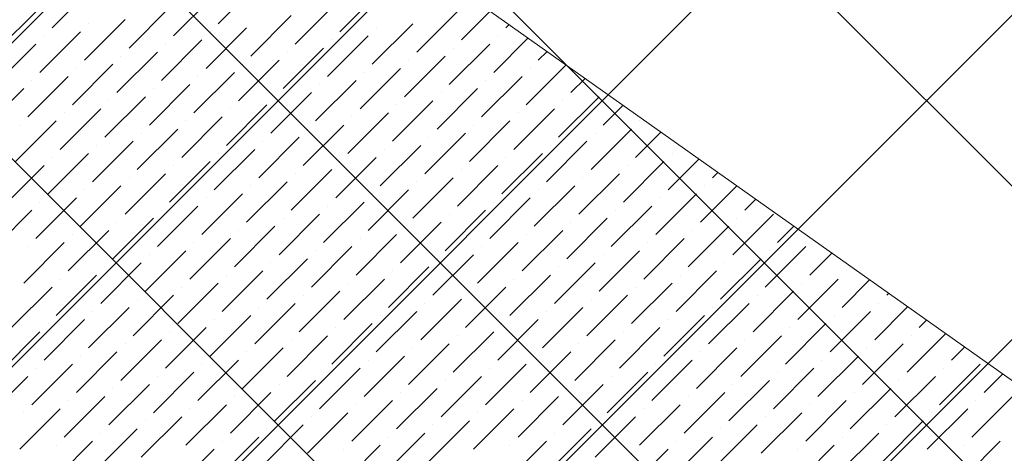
# Model space of a CAD drawing. Header units: millimetres. Extents: x -150 to 17700, y -13097 to 13830.
# Tile 30 of 67: x 4668 to 5742, y 10576 to 11049. Entities that reach past the tile are written whole.
import ezdxf

# ---------------------------------------------------------------- set-up
doc = ezdxf.new("R2010")
doc.units = ezdxf.units.MM
doc.header["$MEASUREMENT"] = 0
doc.layers.get('0').update_dxf_attribs({"lineweight": 5})
doc.layers.add('RCP XREF$0$A-CEILING-01', color=9, linetype='Continuous', lineweight=0, true_color=0x808080)
doc.layers.add('RCP XREF$0$A-CELING ELEMENT', color=9, linetype='Continuous', lineweight=0, true_color=0x808080)

# ---------------------------------------------------------------- blocks, each defined once
blk = doc.blocks.new('RCP XREF')
at = {"layer": 'RCP XREF$0$A-CEILING-01', "color": 8, "linetype": 'Continuous', "lineweight": 0, "true_color": 0x808080}
for p, q in [((200, 6564), (7016, 13380)), ((200, 6210.4), (7369.6, 13380)), ((200, 5856.9), (7723.1, 13380)), ((200, 5149.7), (8430.3, 13380)), ((11129.5, 4426.8), (2176.3, 13380)), ((10834.4, 5075.5), (2529.9, 13380)), ((11011.1, 5252.3), (2883.5, 13380)), ((11187.9, 5429.1), (3237, 13380)), ((200, 5503.3), (5890.1, 11193.4))]:
    blk.add_line(p, q, dxfattribs=at)
at = {"layer": 'RCP XREF$0$A-CELING ELEMENT', "color": 8, "lineweight": 0, "true_color": 0x808080}
blk.add_line((4048, 11860.3), (9301.5, 8139.7), dxfattribs=at)
at = {"layer": 'RCP XREF$0$A-CELING ELEMENT', "color": 8, "linetype": 'Continuous', "lineweight": 0, "true_color": 0x808080, "transparency": 33554687}
for p, q in [((4703.2, 11039.7), (4747.4, 11083.9)), ((4884.4, 11044.1), (4928.6, 11088.3)), ((4835.8, 11030.9), (4880, 11075.1)), ((5017, 11035.3), (5061.2, 11079.5)), ((4654.6, 11026.5), (4698.8, 11070.6)), ((4787.2, 11017.6), (4831.4, 11061.8)), ((4968.4, 11022), (5012.6, 11066.2)), ((4919.8, 11008.8), (4964, 11053)), ((5101, 11013.2), (5145.2, 11057.4)), ((5149.6, 11026.5), (5181, 11057.9)), ((4738.6, 11004.4), (4782.8, 11048.6)), ((4743, 11044.1), (4743, 11044.1)), ((5052.4, 10999.9), (5096.5, 11044.1)), ((5198.2, 11039.7), (5201.7, 11043.2)), ((4690, 10991.1), (4734.2, 11035.3)), ((4694.4, 11030.9), (4694.4, 11030.9)), ((4871.2, 10995.5), (4915.4, 11039.7)), ((4875.6, 11035.3), (4875.6, 11035.3)), ((5003.7, 10986.7), (5047.9, 11030.9)), ((5056.8, 11039.7), (5056.8, 11039.7)), ((5189.4, 11030.9), (5189.4, 11030.9)), ((4641.3, 10977.8), (4685.5, 11022)), ((4822.5, 10982.3), (4866.7, 11026.5)), ((4827, 11022), (4827, 11022)), ((5008.2, 11026.5), (5008.2, 11026.5)), ((5136.3, 10977.8), (5180.5, 11022)), ((5184.9, 10991.1), (5222.4, 11028.6)), ((4773.9, 10969), (4818.1, 11013.2)), ((4778.3, 11008.8), (4778.3, 11008.8)), ((4955.1, 10973.4), (4999.3, 11017.6)), ((4959.5, 11013.2), (4959.5, 11013.2)), ((5087.7, 10964.6), (5131.9, 11008.8)), ((5140.7, 11017.6), (5140.7, 11017.6)), ((5233.5, 11004.4), (5243.1, 11013.9)), ((4725.3, 10955.7), (4769.5, 10999.9)), ((4906.5, 10960.2), (4950.7, 11004.4)), ((4910.9, 10999.9), (4910.9, 10999.9)), ((5092.1, 11004.4), (5092.1, 11004.4)), ((5220.3, 10955.7), (5263.8, 10999.2)), ((4676.7, 10942.5), (4720.9, 10986.7)), ((4729.7, 10995.5), (4729.7, 10995.5)), ((4857.9, 10946.9), (4902.1, 10991.1)), ((4862.3, 10986.7), (4862.3, 10986.7)), ((5039.1, 10951.3), (5083.3, 10995.5)), ((5043.5, 10991.1), (5043.5, 10991.1)), ((5171.7, 10942.5), (5215.9, 10986.7)), ((5224.7, 10995.5), (5224.7, 10995.5)), ((4681.1, 10982.3), (4681.1, 10982.3)), ((4809.3, 10933.6), (4853.5, 10977.8)), ((4990.5, 10938.1), (5034.7, 10982.3)), ((4994.9, 10977.8), (4994.9, 10977.8)), ((5176.1, 10982.3), (5176.1, 10982.3)), ((5268.9, 10969), (5284.5, 10984.6)), ((4628.1, 10929.2), (4672.3, 10973.4)), ((4813.7, 10973.4), (4813.7, 10973.4)), ((4941.9, 10924.8), (4986.1, 10969)), ((5123.1, 10929.2), (5167.3, 10973.4)), ((5127.5, 10969), (5127.5, 10969)), ((4760.7, 10920.4), (4804.9, 10964.6)), ((4765.1, 10960.2), (4765.1, 10960.2)), ((4893.3, 10911.5), (4937.4, 10955.7)), ((4946.3, 10964.6), (4946.3, 10964.6)), ((5074.4, 10916), (5118.6, 10960.2)), ((5078.9, 10955.7), (5078.9, 10955.7)), ((5255.6, 10920.4), (5299.8, 10964.6)), ((5260.1, 10960.2), (5260.1, 10960.2)), ((5304.3, 10933.6), (5325.9, 10955.3)), ((4712.1, 10907.1), (4756.3, 10951.3)), ((4716.5, 10946.9), (4716.5, 10946.9)), ((4897.7, 10951.3), (4897.7, 10951.3)), ((5025.8, 10902.7), (5070, 10946.9)), ((5207, 10907.1), (5251.2, 10951.3)), ((5211.5, 10946.9), (5211.5, 10946.9)), ((4663.4, 10893.9), (4707.6, 10938.1)), ((4667.9, 10933.6), (4667.9, 10933.6)), ((4844.6, 10898.3), (4888.8, 10942.5)), ((4849.1, 10938.1), (4849.1, 10938.1)), ((4977.2, 10889.5), (5021.4, 10933.6)), ((5030.3, 10942.5), (5030.3, 10942.5)), ((5158.4, 10893.9), (5202.6, 10938.1)), ((5162.8, 10933.6), (5162.8, 10933.6)), ((5344, 10938.1), (5344, 10938.1)), ((4796, 10885), (4840.2, 10929.2)), ((4800.4, 10924.8), (4800.4, 10924.8)), ((4981.6, 10929.2), (4981.6, 10929.2)), ((5109.8, 10880.6), (5154, 10924.8)), ((5291, 10885), (5335.2, 10929.2)), ((5295.4, 10924.8), (5295.4, 10924.8)), ((5339.6, 10898.3), (5367.3, 10926)), ((4747.4, 10871.8), (4791.6, 10916)), ((4751.8, 10911.5), (4751.8, 10911.5)), ((4928.6, 10876.2), (4972.8, 10920.4)), ((4933, 10916), (4933, 10916)), ((5061.2, 10867.4), (5105.4, 10911.5)), ((5114.2, 10920.4), (5114.2, 10920.4)), ((5242.4, 10871.8), (5286.6, 10916)), ((5246.8, 10911.5), (5246.8, 10911.5)), ((4698.8, 10858.5), (4743, 10902.7)), ((4880, 10862.9), (4924.2, 10907.1)), ((4884.4, 10902.7), (4884.4, 10902.7)), ((5065.6, 10907.1), (5065.6, 10907.1)), ((5193.8, 10858.5), (5238, 10902.7)), ((5379.4, 10902.7), (5379.4, 10902.7)), ((4703.2, 10898.3), (4703.2, 10898.3)), ((4831.4, 10849.7), (4875.6, 10893.9)), ((5012.6, 10854.1), (5056.8, 10898.3)), ((5017, 10893.9), (5017, 10893.9)), ((5198.2, 10898.3), (5198.2, 10898.3)), ((5326.4, 10849.7), (5370.6, 10893.9)), ((5375, 10862.9), (5408.7, 10896.6)), ((4650.2, 10845.3), (4694.4, 10889.5)), ((4782.8, 10836.4), (4827, 10880.6)), ((4835.8, 10889.5), (4835.8, 10889.5)), ((4964, 10840.8), (5008.2, 10885)), ((4968.4, 10880.6), (4968.4, 10880.6)), ((5145.2, 10845.3), (5189.4, 10889.5)), ((5149.6, 10885), (5149.6, 10885)), ((5277.7, 10836.4), (5321.9, 10880.6)), ((5330.8, 10889.5), (5330.8, 10889.5)), ((5423.6, 10876.2), (5429.4, 10882)), ((4787.2, 10876.2), (4787.2, 10876.2)), ((4915.4, 10827.6), (4959.5, 10871.8)), ((5096.5, 10832), (5140.7, 10876.2)), ((5101, 10871.8), (5101, 10871.8)), ((5282.2, 10876.2), (5282.2, 10876.2)), ((4734.2, 10823.2), (4778.3, 10867.4)), ((4738.6, 10862.9), (4738.6, 10862.9)), ((4866.7, 10814.3), (4910.9, 10858.5)), ((4919.8, 10867.4), (4919.8, 10867.4)), ((5047.9, 10818.7), (5092.1, 10862.9)), ((5052.4, 10858.5), (5052.4, 10858.5)), ((5229.1, 10823.2), (5273.3, 10867.4)), ((5233.5, 10862.9), (5233.5, 10862.9)), ((5361.7, 10814.3), (5405.9, 10858.5)), ((5410.3, 10827.6), (5450.1, 10867.3)), ((5414.7, 10867.4), (5414.7, 10867.4)), ((4685.5, 10809.9), (4729.7, 10854.1)), ((4690, 10849.7), (4690, 10849.7)), ((4871.2, 10854.1), (4871.2, 10854.1)), ((4999.3, 10805.5), (5043.5, 10849.7)), ((5180.5, 10809.9), (5224.7, 10854.1)), ((5184.9, 10849.7), (5184.9, 10849.7)), ((5366.1, 10854.1), (5366.1, 10854.1)), ((5458.9, 10840.8), (5470.8, 10852.7)), ((4636.9, 10796.6), (4681.1, 10840.8)), ((4818.1, 10801.1), (4862.3, 10845.3)), ((4822.5, 10840.8), (4822.5, 10840.8)), ((4950.7, 10792.2), (4994.9, 10836.4)), ((5003.7, 10845.3), (5003.7, 10845.3)), ((5131.9, 10796.6), (5176.1, 10840.8)), ((5136.3, 10836.4), (5136.3, 10836.4)), ((5313.1, 10801.1), (5357.3, 10845.3)), ((5317.5, 10840.8), (5317.5, 10840.8)), ((5445.7, 10792.2), (5489.9, 10836.4)), ((4769.5, 10787.8), (4813.7, 10832)), ((4773.9, 10827.6), (4773.9, 10827.6)), ((4955.1, 10832), (4955.1, 10832)), ((5083.3, 10783.4), (5127.5, 10827.6)), ((5264.5, 10787.8), (5308.7, 10832)), ((5268.9, 10827.6), (5268.9, 10827.6)), ((5450.1, 10832), (5450.1, 10832)), ((4720.9, 10774.5), (4765.1, 10818.7)), ((4902.1, 10779), (4946.3, 10823.2)), ((4906.5, 10818.7), (4906.5, 10818.7)), ((5087.7, 10823.2), (5087.7, 10823.2)), ((5215.9, 10774.5), (5260.1, 10818.7)), ((5397.1, 10779), (5441.3, 10823.2)), ((5401.5, 10818.7), (5401.5, 10818.7)), ((5494.3, 10805.5), (5512.2, 10823.3)), ((4672.3, 10761.3), (4716.5, 10805.5)), ((4725.3, 10814.3), (4725.3, 10814.3)), ((4853.5, 10765.7), (4897.7, 10809.9)), ((4857.9, 10805.5), (4857.9, 10805.5)), ((5034.7, 10770.1), (5078.9, 10814.3)), ((5039.1, 10809.9), (5039.1, 10809.9)), ((5167.3, 10761.3), (5211.5, 10805.5)), ((5220.3, 10814.3), (5220.3, 10814.3)), ((5348.5, 10765.7), (5392.6, 10809.9)), ((5352.9, 10805.5), (5352.9, 10805.5)), ((4676.7, 10801.1), (4676.7, 10801.1)), ((4804.9, 10752.4), (4849.1, 10796.6)), ((4986.1, 10756.9), (5030.3, 10801.1)), ((4990.5, 10796.6), (4990.5, 10796.6)), ((5171.7, 10801.1), (5171.7, 10801.1)), ((5299.8, 10752.4), (5344, 10796.6)), ((5481, 10756.9), (5525.2, 10801.1)), ((5485.5, 10796.6), (5485.5, 10796.6)), ((5529.6, 10770.1), (5553.6, 10794)), ((4756.3, 10739.2), (4800.4, 10783.4)), ((4809.3, 10792.2), (4809.3, 10792.2)), ((4937.4, 10743.6), (4981.6, 10787.8)), ((4941.9, 10783.4), (4941.9, 10783.4)), ((5118.6, 10748), (5162.8, 10792.2)), ((5123.1, 10787.8), (5123.1, 10787.8)), ((5251.2, 10739.2), (5295.4, 10783.4)), ((5304.3, 10792.2), (5304.3, 10792.2)), ((5432.4, 10743.6), (5476.6, 10787.8)), ((5436.8, 10783.4), (5436.8, 10783.4)), ((4760.7, 10779), (4760.7, 10779)), ((4888.8, 10730.4), (4933, 10774.5)), ((5070, 10734.8), (5114.2, 10779)), ((5074.4, 10774.5), (5074.4, 10774.5)), ((5255.6, 10779), (5255.6, 10779)), ((5383.8, 10730.4), (5428, 10774.5)), ((5569.4, 10774.5), (5569.4, 10774.5)), ((4707.6, 10725.9), (4751.8, 10770.1)), ((4712.1, 10765.7), (4712.1, 10765.7)), ((4840.2, 10717.1), (4884.4, 10761.3)), ((4893.3, 10770.1), (4893.3, 10770.1)), ((5021.4, 10721.5), (5065.6, 10765.7)), ((5025.8, 10761.3), (5025.8, 10761.3)), ((5202.6, 10725.9), (5246.8, 10770.1)), ((5207, 10765.7), (5207, 10765.7)), ((5335.2, 10717.1), (5379.4, 10761.3)), ((5388.2, 10770.1), (5388.2, 10770.1)), ((5516.4, 10721.5), (5560.6, 10765.7)), ((5520.8, 10761.3), (5520.8, 10761.3)), ((5565, 10734.8), (5594.9, 10764.7)), ((4659, 10712.7), (4703.2, 10756.9)), ((4844.6, 10756.9), (4844.6, 10756.9)), ((4972.8, 10708.3), (5017, 10752.4)), ((5154, 10712.7), (5198.2, 10756.9)), ((5158.4, 10752.4), (5158.4, 10752.4)), ((5339.6, 10756.9), (5339.6, 10756.9)), ((5467.8, 10708.3), (5512, 10752.4)), ((5613.6, 10748), (5615.6, 10750.1)), ((4791.6, 10703.8), (4835.8, 10748)), ((4796, 10743.6), (4796, 10743.6)), ((4924.2, 10695), (4968.4, 10739.2)), ((4977.2, 10748), (4977.2, 10748)), ((5105.4, 10699.4), (5149.6, 10743.6)), ((5109.8, 10739.2), (5109.8, 10739.2)), ((5286.6, 10703.8), (5330.8, 10748)), ((5291, 10743.6), (5291, 10743.6)), ((5419.2, 10695), (5463.4, 10739.2)), ((5472.2, 10748), (5472.2, 10748)), ((5604.8, 10739.2), (5604.8, 10739.2)), ((4743, 10690.6), (4787.2, 10734.8)), ((4747.4, 10730.4), (4747.4, 10730.4)), ((4928.6, 10734.8), (4928.6, 10734.8)), ((5056.8, 10686.2), (5101, 10730.4)), ((5238, 10690.6), (5282.2, 10734.8)), ((5242.4, 10730.4), (5242.4, 10730.4)), ((5423.6, 10734.8), (5423.6, 10734.8)), ((5551.7, 10686.2), (5595.9, 10730.4)), ((5600.4, 10699.4), (5636.3, 10735.4)), ((4694.4, 10677.3), (4738.6, 10721.5)), ((4875.6, 10681.7), (4919.8, 10725.9)), ((4880, 10721.5), (4880, 10721.5)), ((5061.2, 10725.9), (5061.2, 10725.9)), ((5189.4, 10677.3), (5233.5, 10721.5)), ((5370.6, 10681.7), (5414.7, 10725.9)), ((5375, 10721.5), (5375, 10721.5)), ((5556.2, 10725.9), (5556.2, 10725.9)), ((5649, 10712.7), (5657, 10720.7)), ((4645.8, 10664.1), (4690, 10708.3)), ((4698.8, 10717.1), (4698.8, 10717.1)), ((4827, 10668.5), (4871.2, 10712.7)), ((4831.4, 10708.3), (4831.4, 10708.3)), ((5008.2, 10672.9), (5052.4, 10717.1)), ((5012.6, 10712.7), (5012.6, 10712.7)), ((5140.7, 10664.1), (5184.9, 10708.3)), ((5193.8, 10717.1), (5193.8, 10717.1)), ((5321.9, 10668.5), (5366.1, 10712.7)), ((5326.4, 10708.3), (5326.4, 10708.3)), ((5503.1, 10672.9), (5547.3, 10717.1)), ((5507.6, 10712.7), (5507.6, 10712.7)), ((4778.3, 10655.2), (4822.5, 10699.4)), ((4959.5, 10659.6), (5003.7, 10703.8)), ((4964, 10699.4), (4964, 10699.4)), ((5145.2, 10703.8), (5145.2, 10703.8)), ((5273.3, 10655.2), (5317.5, 10699.4)), ((5454.5, 10659.6), (5498.7, 10703.8)), ((5458.9, 10699.4), (5458.9, 10699.4)), ((5635.7, 10664.1), (5677.7, 10706.1)), ((5640.1, 10703.8), (5640.1, 10703.8)), ((4729.7, 10642), (4773.9, 10686.2)), ((4782.8, 10695), (4782.8, 10695)), ((4910.9, 10646.4), (4955.1, 10690.6)), ((4915.4, 10686.2), (4915.4, 10686.2)), ((5092.1, 10650.8), (5136.3, 10695)), ((5096.5, 10690.6), (5096.5, 10690.6)), ((5224.7, 10642), (5268.9, 10686.2)), ((5277.7, 10695), (5277.7, 10695)), ((5405.9, 10646.4), (5450.1, 10690.6)), ((5410.3, 10686.2), (5410.3, 10686.2)), ((5587.1, 10650.8), (5631.3, 10695)), ((5591.5, 10690.6), (5591.5, 10690.6)), ((5684.3, 10677.3), (5698.4, 10691.4)), ((4734.2, 10681.7), (4734.2, 10681.7)), ((4862.3, 10633.1), (4906.5, 10677.3)), ((5043.5, 10637.5), (5087.7, 10681.7)), ((5047.9, 10677.3), (5047.9, 10677.3)), ((5229.1, 10681.7), (5229.1, 10681.7)), ((5357.3, 10633.1), (5401.5, 10677.3)), ((5538.5, 10637.5), (5582.7, 10681.7)), ((5542.9, 10677.3), (5542.9, 10677.3)), ((4681.1, 10628.7), (4725.3, 10672.9)), ((4685.5, 10668.5), (4685.5, 10668.5)), ((4813.7, 10619.9), (4857.9, 10664.1)), ((4866.7, 10672.9), (4866.7, 10672.9)), ((4994.9, 10624.3), (5039.1, 10668.5)), ((4999.3, 10664.1), (4999.3, 10664.1)), ((5176.1, 10628.7), (5220.3, 10672.9)), ((5180.5, 10668.5), (5180.5, 10668.5)), ((5308.7, 10619.9), (5352.9, 10664.1)), ((5361.7, 10672.9), (5361.7, 10672.9)), ((5489.9, 10624.3), (5534.1, 10668.5)), ((5494.3, 10664.1), (5494.3, 10664.1)), ((5671.1, 10628.7), (5715.3, 10672.9)), ((5675.5, 10668.5), (5675.5, 10668.5)), ((4632.5, 10615.4), (4676.7, 10659.6)), ((4818.1, 10659.6), (4818.1, 10659.6)), ((4946.3, 10611), (4990.5, 10655.2)), ((5127.5, 10615.4), (5171.7, 10659.6)), ((5131.9, 10655.2), (5131.9, 10655.2)), ((5313.1, 10659.6), (5313.1, 10659.6)), ((5441.3, 10611), (5485.5, 10655.2)), ((5622.5, 10615.4), (5666.7, 10659.6)), ((5626.9, 10655.2), (5626.9, 10655.2)), ((5719.7, 10642), (5739.8, 10662.1)), ((4765.1, 10606.6), (4809.3, 10650.8)), ((4769.5, 10646.4), (4769.5, 10646.4)), ((4950.7, 10650.8), (4950.7, 10650.8)), ((5078.9, 10602.2), (5123.1, 10646.4)), ((5260.1, 10606.6), (5304.3, 10650.8)), ((5264.5, 10646.4), (5264.5, 10646.4)), ((5445.7, 10650.8), (5445.7, 10650.8)), ((5573.8, 10602.2), (5618, 10646.4)), ((4716.5, 10593.4), (4760.7, 10637.5)), ((4720.9, 10633.1), (4720.9, 10633.1)), ((4897.7, 10597.8), (4941.9, 10642)), ((4902.1, 10637.5), (4902.1, 10637.5)), ((5030.3, 10588.9), (5074.4, 10633.1)), ((5083.3, 10642), (5083.3, 10642)), ((5211.5, 10593.4), (5255.6, 10637.5)), ((5215.9, 10633.1), (5215.9, 10633.1)), ((5392.6, 10597.8), (5436.8, 10642)), ((5397.1, 10637.5), (5397.1, 10637.5)), ((5525.2, 10588.9), (5569.4, 10633.1)), ((5578.3, 10642), (5578.3, 10642)), ((5706.4, 10593.4), (5750.6, 10637.5)), ((5710.8, 10633.1), (5710.8, 10633.1)), ((4667.9, 10580.1), (4712.1, 10624.3)), ((4849.1, 10584.5), (4893.3, 10628.7)), ((4853.5, 10624.3), (4853.5, 10624.3)), ((5034.7, 10628.7), (5034.7, 10628.7)), ((5162.8, 10580.1), (5207, 10624.3)), ((5344, 10584.5), (5388.2, 10628.7)), ((5348.5, 10624.3), (5348.5, 10624.3)), ((5529.6, 10628.7), (5529.6, 10628.7)), ((5657.8, 10580.1), (5702, 10624.3)), ((4672.3, 10619.9), (4672.3, 10619.9)), ((4800.4, 10571.3), (4844.6, 10615.4)), ((4804.9, 10611), (4804.9, 10611)), ((4981.6, 10575.7), (5025.8, 10619.9)), ((4986.1, 10615.4), (4986.1, 10615.4)), ((5114.2, 10566.8), (5158.4, 10611)), ((5167.3, 10619.9), (5167.3, 10619.9)), ((5295.4, 10571.3), (5339.6, 10615.4)), ((5299.8, 10611), (5299.8, 10611)), ((5476.6, 10575.7), (5520.8, 10619.9)), ((5481, 10615.4), (5481, 10615.4)), ((5609.2, 10566.8), (5653.4, 10611)), ((5662.2, 10619.9), (5662.2, 10619.9)), ((4751.8, 10558), (4796, 10602.2)), ((4933, 10562.4), (4977.2, 10606.6)), ((4937.4, 10602.2), (4937.4, 10602.2)), ((5118.6, 10606.6), (5118.6, 10606.6)), ((5246.8, 10558), (5291, 10602.2)), ((5428, 10562.4), (5472.2, 10606.6)), ((5432.4, 10602.2), (5432.4, 10602.2)), ((5613.6, 10606.6), (5613.6, 10606.6)), ((4703.2, 10544.7), (4747.4, 10588.9)), ((4756.3, 10597.8), (4756.3, 10597.8)), ((4884.4, 10549.2), (4928.6, 10593.4)), ((4888.8, 10588.9), (4888.8, 10588.9)), ((5065.6, 10553.6), (5109.8, 10597.8)), ((5070, 10593.4), (5070, 10593.4)), ((5198.2, 10544.7), (5242.4, 10588.9)), ((5251.2, 10597.8), (5251.2, 10597.8)), ((5379.4, 10549.2), (5423.6, 10593.4)), ((5383.8, 10588.9), (5383.8, 10588.9)), ((5560.6, 10553.6), (5604.8, 10597.8)), ((5565, 10593.4), (5565, 10593.4)), ((5693.2, 10544.7), (5737.4, 10588.9)), ((4707.6, 10584.5), (4707.6, 10584.5)), ((4835.8, 10535.9), (4880, 10580.1)), ((5017, 10540.3), (5061.2, 10584.5)), ((5021.4, 10580.1), (5021.4, 10580.1)), ((5202.6, 10584.5), (5202.6, 10584.5)), ((5330.8, 10535.9), (5375, 10580.1)), ((5512, 10540.3), (5556.2, 10584.5)), ((5516.4, 10580.1), (5516.4, 10580.1)), ((5697.6, 10584.5), (5697.6, 10584.5)), ((5335.2, 10575.7), (5335.2, 10575.7))]:
    blk.add_line(p, q, dxfattribs=at)

msp = doc.modelspace()

# ---------------------------------------------------------------- block references
at = {"ltscale": 5}
msp.add_blockref('RCP XREF', (0, 0), dxfattribs=at)

doc.saveas('drawing.dxf')
